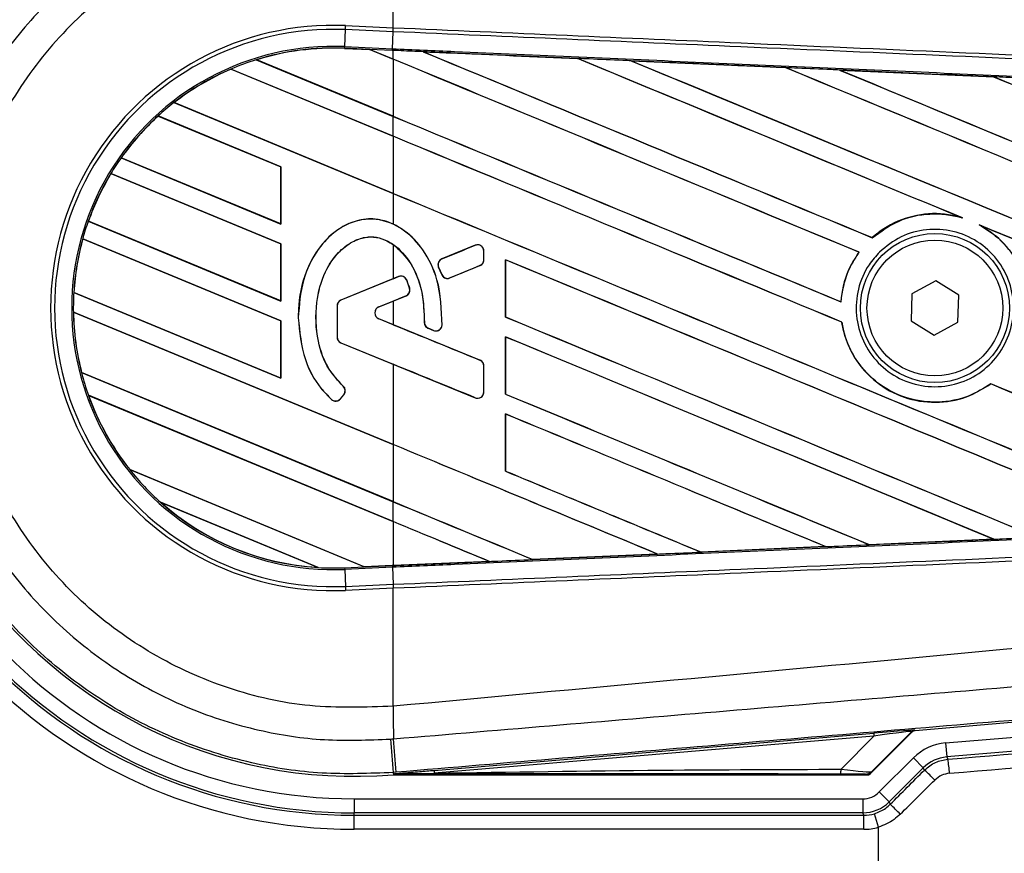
# Model space of a CAD drawing. Header units: millimetres. Extents: x 0 to 420, y 0 to 297.
# Tile 28 of 69: x 59.93 to 63.69, y 244.97 to 248.15. Entities that reach past the tile are written whole.
import ezdxf

# ---------------------------------------------------------------- set-up
doc = ezdxf.new("R2010")
doc.units = ezdxf.units.MM

msp = doc.modelspace()

# ---------------------------------------------------------------- linework, layer by layer
at = {"color": 7, "linetype": 'Continuous', "lineweight": 25}
for p, q in [((61.35346, 248.12272), (61.35346, 248.57339)), ((61.16812, 248.05033), (61.17096, 248.11547)), ((61.17096, 248.11547), (61.17163, 248.13066)), ((61.35279, 248.10754), (61.17096, 248.11547)), ((61.17163, 248.13066), (61.35346, 248.12272)), ((61.35034, 248.04237), (61.35318, 248.10752)), ((61.35279, 248.10754), (61.35346, 248.12272)), ((61.35318, 248.10752), (61.35279, 248.10754)), ((61.35385, 248.12271), (61.35346, 248.12272)), ((61.16784, 248.04407), (61.16782, 248.04345)), ((61.16782, 248.04345), (61.26415, 248.03925)), ((61.16784, 248.04407), (61.16785, 248.04408)), ((61.26338, 248.0399), (61.16784, 248.04407)), ((61.16785, 248.04408), (61.16812, 248.05033)), ((61.16785, 248.04408), (61.26335, 248.03991)), ((61.16812, 248.05033), (61.35034, 248.04237)), ((61.35007, 248.03613), (61.26335, 248.03991)), ((61.35346, 248.00259), (61.26335, 248.03991)), ((61.26415, 248.03925), (61.26338, 248.0399)), ((61.26415, 248.03925), (61.35346, 248.00225)), ((61.35007, 248.03613), (61.35034, 248.04237)), ((61.35346, 248.03598), (61.35007, 248.03613)), ((61.35346, 248.00259), (61.35346, 248.03598)), ((61.46791, 248.03096), (61.46785, 248.03098)), ((61.46791, 248.03096), (61.47047, 248.03024)), ((60.83059, 248.00053), (61.35346, 247.78395)), ((60.83062, 248.00052), (60.83059, 248.00053)), ((60.83197, 248.0003), (60.83062, 248.00052)), ((61.35346, 247.78429), (60.83197, 248.0003)), ((61.35346, 248.00225), (61.35346, 247.78429)), ((62.05795, 248.00515), (62.058, 248.00513)), ((62.05876, 248.00448), (62.058, 248.00513)), ((62.26284, 247.99616), (62.85276, 247.97021)), ((62.26293, 247.99613), (62.26284, 247.99616)), ((62.26293, 247.99613), (62.26548, 247.99541)), ((61.35346, 247.70818), (60.7337, 247.96489)), ((60.7337, 247.96489), (60.73371, 247.96488)), ((60.73371, 247.96488), (60.73411, 247.96438)), ((60.73411, 247.96438), (61.35346, 247.70784)), ((62.85276, 247.97021), (62.85284, 247.97017)), ((62.85359, 247.96953), (62.85284, 247.97017)), ((63.05856, 247.96114), (63.64774, 247.9351)), ((63.05871, 247.96109), (63.05856, 247.96114)), ((63.05871, 247.96109), (63.06124, 247.96037)), ((63.64774, 247.9351), (63.6479, 247.93502)), ((63.64865, 247.93439), (63.6479, 247.93502)), ((60.51573, 247.83654), (61.35346, 247.48954)), ((60.51575, 247.83653), (60.51573, 247.83654)), ((60.51669, 247.83648), (60.51575, 247.83653)), ((61.35346, 247.48988), (60.51669, 247.83648)), ((60.92461, 247.5914), (60.45539, 247.78576)), ((60.45539, 247.78576), (60.45541, 247.78574)), ((60.45541, 247.78574), (60.45578, 247.78526)), ((60.45578, 247.78526), (60.92398, 247.59132)), ((61.35346, 247.70818), (61.35346, 247.78395)), ((61.35346, 247.70784), (61.35346, 247.48988)), ((60.31396, 247.6257), (60.92461, 247.37276)), ((60.31398, 247.6257), (60.31396, 247.6257)), ((60.31474, 247.62572), (60.31398, 247.6257)), ((60.92398, 247.37336), (60.31474, 247.62572)), ((60.92461, 247.5914), (60.92398, 247.59132)), ((60.92398, 247.59132), (60.92398, 247.37336)), ((60.92461, 247.37276), (60.92461, 247.5914)), ((60.92461, 247.29699), (60.2749, 247.5661)), ((60.2749, 247.5661), (60.27492, 247.56609)), ((60.27492, 247.56609), (60.27533, 247.56559)), ((60.27533, 247.56559), (60.92398, 247.29691)), ((61.35346, 247.48954), (61.35346, 247.37241)), ((63.51975, 247.399), (63.52777, 247.39601)), ((60.18835, 247.38331), (60.92461, 247.07835)), ((60.18837, 247.38331), (60.18835, 247.38331)), ((60.18904, 247.38337), (60.18837, 247.38331)), ((60.92398, 247.07895), (60.18904, 247.38337)), ((60.92398, 247.37336), (60.92461, 247.37276)), ((63.59262, 247.36913), (63.60041, 247.36556)), ((60.92461, 247.00258), (60.16726, 247.31628)), ((60.16726, 247.31628), (60.16728, 247.31627)), ((60.16728, 247.31627), (60.16777, 247.31573)), ((60.16777, 247.31573), (60.92398, 247.0025)), ((63.18386, 247.32045), (63.18348, 247.32094)), ((60.92461, 247.29699), (60.92398, 247.29691)), ((60.92398, 247.29691), (60.92398, 247.07895)), ((60.92461, 247.07835), (60.92461, 247.29699)), ((61.35346, 247.29429), (61.35346, 247.16367)), ((61.66712, 247.29139), (61.53955, 247.23931)), ((61.66712, 247.29139), (61.667, 247.29169)), ((61.53955, 247.23931), (61.53943, 247.2396)), ((61.69955, 247.2358), (61.69955, 247.2696)), ((61.69955, 247.2696), (61.69987, 247.2696)), ((61.69987, 247.2358), (61.69987, 247.2696)), ((63.13264, 247.26505), (63.13342, 247.26506)), ((61.52682, 247.20823), (61.52653, 247.20811)), ((61.53888, 247.17935), (61.52653, 247.20811)), ((61.52682, 247.20823), (61.53917, 247.17947)), ((61.56969, 247.16697), (61.68491, 247.21401)), ((61.68491, 247.21401), (61.68503, 247.21372)), ((61.69955, 247.2358), (61.69987, 247.2358)), ((61.78234, 247.2361), (61.78234, 247.01749)), ((61.78293, 247.23553), (61.78234, 247.2361)), ((61.78293, 247.01757), (61.78293, 247.23553)), ((61.37418, 247.17179), (61.15378, 247.08181)), ((61.35346, 247.16367), (61.37407, 247.17208)), ((61.37418, 247.17179), (61.37407, 247.17208)), ((61.53917, 247.17947), (61.53888, 247.17935)), ((61.56969, 247.16697), (61.56981, 247.16668)), ((61.35346, 247.16367), (61.15367, 247.0821)), ((61.40484, 247.15896), (61.40513, 247.15908)), ((61.41614, 247.12736), (61.41644, 247.12745)), ((63.42588, 247.15521), (63.33495, 247.10614)), ((63.51383, 247.10101), (63.42588, 247.15521)), ((60.13324, 247.11173), (60.92461, 246.78394)), ((60.13325, 247.11173), (60.13324, 247.11173)), ((60.13388, 247.11181), (60.13325, 247.11173)), ((60.92398, 246.78453), (60.13388, 247.11181)), ((61.29837, 247.0562), (61.40252, 247.09872)), ((61.40252, 247.09872), (61.40264, 247.09843)), ((63.33495, 247.10614), (63.33199, 247.00287)), ((63.51086, 246.99773), (63.51383, 247.10101)), ((60.92398, 247.07895), (60.92461, 247.07835)), ((61.13915, 247.06002), (61.13883, 247.06002)), ((61.13883, 247.06002), (61.13883, 246.94073)), ((61.13915, 247.06002), (61.13915, 246.94073)), ((61.15378, 247.08181), (61.15367, 247.0821)), ((61.29837, 247.0562), (61.29849, 247.05591)), ((61.29849, 247.05591), (61.35346, 247.07835)), ((61.35346, 247.07835), (61.35346, 246.98816)), ((63.06424, 247.07555), (63.06366, 247.07613)), ((61.35346, 246.53053), (60.13155, 247.03665)), ((60.13155, 247.03665), (60.13157, 247.03664)), ((60.13157, 247.03664), (60.1322, 247.03605)), ((60.1322, 247.03605), (61.35346, 246.53019)), ((60.99084, 247.01469), (60.99052, 247.01469)), ((61.78234, 247.01749), (61.78293, 247.01757)), ((60.92461, 247.00258), (60.92398, 247.0025)), ((60.92398, 247.0025), (60.92398, 246.78453)), ((60.92461, 246.78394), (60.92461, 247.00258)), ((61.29837, 247.01031), (61.29849, 247.0106)), ((61.68491, 246.85249), (61.29837, 247.01031)), ((61.35346, 246.98816), (61.29849, 247.0106)), ((61.47251, 246.99648), (61.4722, 246.99648)), ((61.53991, 246.98661), (61.54022, 246.98659)), ((63.06692, 246.99787), (63.06754, 246.99795)), ((63.33199, 247.00287), (63.41994, 246.94866)), ((63.41994, 246.94866), (63.51086, 246.99773)), ((61.13915, 246.94073), (61.13883, 246.94073)), ((61.48696, 246.97479), (61.48684, 246.9745)), ((61.50721, 246.96597), (61.48684, 246.9745)), ((61.48696, 246.97479), (61.50733, 246.96626)), ((61.50733, 246.96626), (61.50721, 246.96597)), ((61.78234, 246.94169), (61.78234, 246.72308)), ((61.78293, 246.94112), (61.78234, 246.94169)), ((61.78293, 246.72316), (61.78293, 246.94112)), ((61.15378, 246.91894), (61.15367, 246.91865)), ((61.15367, 246.91865), (61.35346, 246.83708)), ((61.15378, 246.91894), (61.66712, 246.70936)), ((61.35346, 246.83708), (61.35346, 246.53053)), ((61.68491, 246.85249), (61.68503, 246.85279)), ((61.69955, 246.73114), (61.69955, 246.83071)), ((61.69955, 246.83071), (61.69987, 246.83071)), ((61.69987, 246.73114), (61.69987, 246.83071)), ((60.16259, 246.80516), (61.35346, 246.31189)), ((60.1626, 246.80516), (60.16259, 246.80516)), ((60.16322, 246.80524), (60.1626, 246.80516)), ((61.35346, 246.31223), (60.16322, 246.80524)), ((60.92398, 246.78453), (60.92461, 246.78394)), ((61.16222, 246.75362), (61.16242, 246.75386)), ((63.63621, 246.76223), (63.6366, 246.76173)), ((61.35346, 246.23611), (60.18912, 246.7184)), ((60.18912, 246.7184), (60.18915, 246.71838)), ((60.18915, 246.71838), (60.19005, 246.71767)), ((60.19005, 246.71767), (61.35346, 246.23577)), ((61.15184, 246.7052), (61.16484, 246.72079)), ((61.15208, 246.705), (61.16508, 246.72059)), ((61.16484, 246.72079), (61.16508, 246.72059)), ((61.69955, 246.73114), (61.69987, 246.73114)), ((61.78234, 246.72308), (61.78293, 246.72316)), ((61.11826, 246.70256), (61.11806, 246.70233)), ((61.15184, 246.7052), (61.15208, 246.705)), ((61.66712, 246.70936), (61.667, 246.70906)), ((61.78234, 246.64728), (61.78234, 246.42867)), ((61.78293, 246.64671), (61.78234, 246.64728)), ((61.78293, 246.42874), (61.78293, 246.64671)), ((61.35346, 246.53019), (61.35346, 246.31223)), ((60.34673, 246.43447), (61.24334, 246.06309)), ((60.34676, 246.43447), (60.34673, 246.43447)), ((60.34753, 246.43448), (60.34676, 246.43447)), ((61.24269, 246.06369), (60.34753, 246.43448)), ((61.78234, 246.42867), (61.78293, 246.42874)), ((61.06655, 246.06054), (60.4645, 246.30992)), ((60.4645, 246.30992), (60.46456, 246.30989)), ((60.46456, 246.30989), (60.467, 246.30854)), ((60.467, 246.30854), (61.06381, 246.06134)), ((61.35346, 246.23611), (61.35346, 246.31189)), ((61.35346, 246.23577), (61.35346, 246.06853)), ((63.64741, 246.16876), (63.17191, 246.14774)), ((63.64521, 246.16934), (63.64722, 246.16883)), ((63.64722, 246.16883), (63.64741, 246.16876)), ((61.88627, 246.09122), (62.36329, 246.11215)), ((62.36337, 246.11213), (61.8863, 246.0912)), ((62.36124, 246.11267), (62.36329, 246.11215)), ((62.36329, 246.11215), (62.36337, 246.11213)), ((62.52911, 246.11944), (62.52849, 246.12003)), ((62.52916, 246.11942), (62.52911, 246.11944)), ((63.00558, 246.1404), (62.52916, 246.11942)), ((63.00342, 246.14096), (63.00546, 246.14044)), ((63.00546, 246.14044), (63.00558, 246.1404)), ((63.17183, 246.14779), (63.17122, 246.14836)), ((63.17191, 246.14774), (63.17183, 246.14779)), ((61.72078, 246.08395), (61.35346, 246.0679)), ((61.71866, 246.08449), (61.72073, 246.08397)), ((61.72073, 246.08397), (61.72078, 246.08395)), ((61.88627, 246.09122), (61.88565, 246.09181)), ((61.8863, 246.0912), (61.88627, 246.09122)), ((61.06381, 246.06134), (61.06649, 246.06056)), ((61.06649, 246.06056), (61.06655, 246.06054)), ((61.16785, 246.05979), (61.24334, 246.06309)), ((61.16785, 246.05979), (61.16812, 246.05355)), ((61.35034, 246.0615), (61.16812, 246.05355)), ((61.16812, 246.05355), (61.17096, 245.9884)), ((61.24269, 246.06369), (61.35346, 246.06853)), ((61.24331, 246.0631), (61.24269, 246.06369)), ((61.24331, 246.0631), (61.35007, 246.06776)), ((61.35007, 246.06775), (61.24334, 246.06309)), ((61.35346, 246.0679), (61.35007, 246.06775)), ((61.35007, 246.06776), (61.35007, 246.06775)), ((61.35034, 246.0615), (61.35318, 245.99636)), ((61.17096, 245.9884), (61.35279, 245.99634)), ((61.17096, 245.9884), (61.17163, 245.97322)), ((61.35346, 245.98115), (61.17163, 245.97322)), ((61.35279, 245.99634), (61.35318, 245.99636)), ((61.35279, 245.99634), (61.35346, 245.98115)), ((61.35346, 245.98115), (61.35385, 245.98117)), ((61.35346, 245.53049), (61.35346, 245.98115)), ((67.59334, 245.79516), (63.34752, 245.43716)), ((63.46354, 245.39044), (67.76752, 245.74807)), ((66.3484, 245.57629), (63.46799, 245.33695)), ((61.35346, 245.53049), (61.35336, 245.53048)), ((63.34639, 245.43959), (63.34752, 245.43716)), ((61.50946, 245.28573), (63.18925, 245.42737)), ((63.19016, 245.41651), (61.51038, 245.27487)), ((63.06432, 245.28986), (63.19016, 245.41651)), ((63.17456, 245.27136), (63.33414, 245.43094)), ((63.33301, 245.43338), (63.18201, 245.28141)), ((63.18925, 245.42737), (63.19016, 245.41651)), ((63.33414, 245.43094), (63.33301, 245.43338)), ((63.46354, 245.39044), (63.46799, 245.33695)), ((63.21045, 245.20325), (63.34067, 245.33347)), ((63.34067, 245.33347), (63.37863, 245.29552)), ((63.46799, 245.33695), (63.47211, 245.32807)), ((61.50946, 245.28573), (61.51038, 245.27487)), ((63.37863, 245.29552), (63.24841, 245.16529)), ((63.38276, 245.28661), (63.37863, 245.29552)), ((61.36519, 245.2784), (61.35357, 245.27742)), ((61.35357, 245.27742), (61.35427, 245.26909)), ((61.35461, 245.26912), (61.35427, 245.26909)), ((61.35461, 245.26912), (61.35808, 245.27289)), ((61.35804, 245.27252), (61.35461, 245.26909)), ((61.35461, 245.26912), (61.35461, 245.26909)), ((61.35461, 245.26909), (63.16908, 245.26909)), ((61.35804, 245.27252), (61.35808, 245.27289)), ((61.20394, 245.17704), (61.20394, 245.12337)), ((61.20394, 245.17704), (63.14719, 245.17704)), ((63.14719, 245.17704), (63.14719, 245.12337)), ((63.21045, 245.20325), (63.24841, 245.16529)), ((63.24841, 245.16529), (63.25224, 245.15602)), ((61.20394, 245.11409), (61.20394, 245.12337)), ((63.14719, 245.12337), (61.20394, 245.12337)), ((61.20394, 245.06041), (61.20394, 245.11409)), ((61.20394, 245.11409), (63.15104, 245.11409)), ((63.15104, 245.11409), (63.14719, 245.12337)), ((63.15104, 245.06041), (63.15104, 245.11409)), ((63.207, 245.06854), (63.19174, 245.12)), ((63.15104, 245.06041), (61.20394, 245.06041)), ((63.207, 244.50932), (63.207, 245.06854))]:
    msp.add_line(p, q, dxfattribs=at)
at = {"color": 7, "linetype": 'Continuous', "lineweight": 25, "flags": 128}
msp.add_lwpolyline([(61.35804, 245.27252), (61.44335, 245.27384), (61.51038, 245.27487)], dxfattribs=at)
at = {"color": 7, "linetype": 'Continuous', "lineweight": 25}
for radius in [0.28464, 0.25948]:
    msp.add_circle((63.42291, 247.05194), radius, dxfattribs=at)
for centre, radius, start, end in [((61.20394, 247.05194), 5.36846, 90, 270), ((61.20394, 247.05194), 5.29951, 90, 270), ((61.20394, 247.05194), 5.12067, 90, 270), ((61.20394, 247.05194), 2.93352, 90, 270), ((61.20394, 247.05194), 2.86195, 90, 270), ((61.20394, 247.05194), 2.84058, 90, 270), ((61.20394, 247.05194), 2.81874, 90, 270), ((61.20394, 247.05194), 2.54362, 90, 270), ((61.20394, 247.05194), 1.99153, 90, 270), ((61.20394, 247.05194), 1.93785, 90, 270), ((61.20394, 247.05194), 1.92857, 90, 270), ((61.20394, 247.05194), 1.87489, 90, 270), ((61.20394, 247.05194), 1.78918, 85.18028, 274.81972), ((61.12453, 247.05194), 1.07975, 87.5, 272.5), ((61.12453, 247.05194), 1.06455, 87.5, 272.5), ((61.12453, 247.05194), 0.99934, 87.5, 272.5), ((61.12453, 247.05194), 0.99309, 87.5, 107.21651), ((61.12453, 247.05194), 0.99307, 87.5, 107.2149), ((61.12453, 247.05194), 0.99246, 87.5, 107.14432), ((61.12453, 247.05194), 0.99309, 107.21651, 113.17547), ((61.12453, 247.05194), 0.99309, 113.17547, 127.80908), ((61.12453, 247.05194), 0.99307, 113.17491, 127.80821), ((61.12453, 247.05194), 0.99246, 113.16504, 127.76752), ((61.12453, 247.05194), 0.99309, 127.80908, 132.36028), ((61.12453, 247.05194), 0.99309, 132.36028, 144.70717), ((61.12453, 247.05194), 0.99307, 132.36013, 144.70666), ((61.12453, 247.05194), 0.99246, 132.36308, 144.68039), ((61.12453, 247.05194), 0.99309, 144.70717, 148.81902), ((61.12453, 247.05194), 0.99309, 148.81902, 160.50758), ((61.12453, 247.05194), 0.99307, 148.81915, 160.50735), ((61.12453, 247.05194), 0.99246, 148.83169, 160.49144), ((61.12453, 247.05194), 0.99309, 160.50758, 164.56307), ((61.12453, 247.05194), 0.99309, 164.56307, 176.54814), ((61.12453, 247.05194), 0.99307, 164.56347, 176.54818), ((61.12453, 247.05194), 0.99246, 164.58576, 176.54166), ((61.67601, 247.2696), 0.02353, 0, 112.20926), ((61.54844, 247.21752), 0.02353, 112.20926, 203.24584), ((61.67601, 247.2358), 0.02353, 292.20927, 0), ((61.38308, 247.15), 0.02353, 22.3787, 112.20929), ((61.5608, 247.18876), 0.02353, 203.24584, 292.20927), ((61.39363, 247.12051), 0.02353, 292.20926, 16.93498), ((61.12453, 247.05194), 0.99309, 176.54814, 180.8818), ((61.16268, 247.06002), 0.02385, 112.20929, 180), ((61.16268, 247.06002), 0.02353, 112.20929, 180), ((61.30774, 247.03325), 0.02478, 112.20926, 247.79071), ((61.30774, 247.03325), 0.02447, 112.20926, 247.79071), ((61.12453, 247.05194), 0.99309, 180.8818, 194.38831), ((61.12453, 247.05194), 0.99307, 180.88252, 194.38869), ((61.12453, 247.05194), 0.99246, 180.91722, 194.39314), ((61.49605, 246.9965), 0.02353, 180.035, 247.29049), ((61.51642, 246.98797), 0.02353, 247.29049, 356.67135), ((61.16268, 246.94073), 0.02385, 180, 247.79071), ((61.16268, 246.94073), 0.02353, 180, 247.79071), ((61.67601, 246.83071), 0.02353, 0, 67.79071), ((61.12453, 247.05194), 0.99309, 194.38831, 199.62504), ((61.14677, 246.73587), 0.02353, 320.16689, 48.97709), ((61.14677, 246.73587), 0.02385, 320.16689, 48.97709), ((61.12453, 247.05194), 0.99309, 199.62504, 218.44471), ((61.12453, 247.05194), 0.99307, 199.6263, 218.44589), ((61.12453, 247.05194), 0.99246, 199.68237, 218.47326), ((61.67601, 246.73114), 0.02353, 247.79071, 0), ((61.13376, 246.72027), 0.02385, 228.8059, 320.16689), ((61.13376, 246.72027), 0.02353, 228.8059, 320.16689), ((61.12453, 247.05194), 0.99309, 218.44471, 228.34691), ((61.12453, 247.05194), 0.99309, 228.34691, 266.65309), ((61.12453, 247.05194), 0.99307, 228.35056, 266.64944), ((61.12453, 247.05194), 0.99246, 228.50755, 266.49245), ((61.12453, 247.05194), 0.99309, 266.65309, 272.5), ((82.0209, 245.65649), 20.66792, 180.349329, 180.694477), ((63.3482, 245.41819), 0.02147, 94.82136, 134.99836), ((245.53317, 260.90657), 184.84154, 184.8107087, 184.8503939), ((-7.96455, 239.53182), 69.56749, 4.7382817, 4.8437242), ((63.10618, 245.25659), 0.37284, 2.7651, 11.05279), ((62.98798, 245.28689), 0.0764, 348.48217, 2.22881), ((62.93477, 244.77994), 0.67632, 43.8702, 48.51655), ((62.07509, 243.92078), 1.70631, 44.56189, 46.37934)]:
    msp.add_arc(centre, radius, start, end, dxfattribs=at)
for centre, major_axis, ratio, start_param, end_param in [((61.20538, 248.06392), (0.05801, -0.02403), 0.0029846, 0.0092528, 0.0351255), ((61.35346, 248.65835), (61.40054, -25.43487), 0.0080625, 4.7175918, 4.7455439), ((61.35346, 246.9632), (61.36507, -2.68007), 0.0174384, 1.5600642, 1.5696511), ((61.35346, 248.65835), (61.36475, -25.42005), 0.0080625, 4.7176356, 4.7455551), ((61.35346, 247.4226), (61.40054, -25.43487), 0.0080625, 1.5451428, 1.5741362), ((61.35346, 247.4226), (61.36475, -25.42005), 0.0080625, 1.5451387, 1.5741362), ((61.35346, 247.71702), (61.40054, -25.43487), 0.0080625, 1.538717, 1.5626622), ((61.35346, 247.71702), (61.36475, -25.42005), 0.0080625, 1.5388271, 1.5626424), ((61.35346, 248.95276), (61.40054, -25.43487), 0.0080625, 4.73054, 4.7977625), ((61.35346, 248.95276), (61.36475, -25.42005), 0.0080625, 4.7305916, 4.797783), ((61.35346, 246.9632), (61.36507, -2.68007), 0.0174384, 1.5471095, 1.5566952), ((61.35346, 248.01143), (61.40054, -25.43487), 0.0080625, 1.4844685, 1.5497155), ((61.35346, 248.01143), (61.36475, -25.42005), 0.0080625, 1.4844738, 1.5496877), ((61.35346, 249.24718), (61.40054, -25.43487), 0.0080625, 4.7435023, 4.8082676), ((61.35346, 249.24718), (61.36475, -25.42005), 0.0080625, 4.7435622, 4.8082852), ((61.35346, 246.9632), (61.36507, -2.68007), 0.0174384, 1.534147, 1.5437245), ((61.35346, 248.30584), (61.40054, -25.43487), 0.0080625, 1.4920007, 1.5367618), ((61.35346, 248.30584), (61.36475, -25.42005), 0.0080625, 1.491968, 1.5367252), ((61.35346, 248.36394), (61.36475, -25.42005), 0.0080625, 4.7157288, 4.7436017), ((61.35346, 248.36394), (61.40054, -25.43487), 0.0080625, 4.7157288, 4.743595), ((61.35346, 247.12819), (61.40054, -25.43487), 0.0080625, 1.5462162, 1.5741362), ((61.35346, 247.12819), (61.36475, -25.42005), 0.0080625, 1.54621, 1.5741362), ((61.35346, 248.06953), (61.36475, -25.42005), 0.0080625, 4.7157288, 4.7663143), ((61.35346, 248.06953), (61.40054, -25.43487), 0.0080625, 4.7157288, 4.7662988), ((61.35346, 247.71702), (61.40054, -25.43487), 0.0080625, 1.4949342, 1.5376601), ((61.35346, 247.71702), (61.36475, -25.42005), 0.0080625, 1.4949375, 1.5375119), ((61.35346, 247.74244), (61.40055, 25.07058), 0.0080793, 4.7121189, 4.7141966), ((61.35346, 246.49957), (61.40055, 25.0706), 0.0080793, 1.5620973, 1.5639738), ((61.35346, 246.83378), (61.40054, -25.43487), 0.0080625, 1.5263102, 1.5671512), ((61.35346, 246.83378), (61.36475, -25.42005), 0.0080625, 1.5263198, 1.5671374), ((61.35346, 246.49957), (61.40055, 25.07059), 0.0080793, 1.5666964, 1.5674975), ((61.35346, 247.77511), (61.40054, -25.43487), 0.0080625, 4.7227138, 4.7558224), ((61.35346, 247.77511), (61.36475, -25.42005), 0.0080625, 4.7227276, 4.7558335), ((61.35346, 247.56693), (61.40055, -25.07062), 0.0080793, 4.7156879, 4.721088), ((61.35346, 246.53937), (61.40054, -25.43487), 0.0080625, 1.5367672, 1.5671512), ((61.35346, 246.53937), (61.36475, -25.42005), 0.0080625, 1.5367814, 1.5671374), ((61.35346, 246.2583), (61.40055, -25.07062), 0.0080793, 1.5689888, 1.5740952), ((61.35346, 247.12819), (61.40054, -25.43487), 0.0080625, 1.5158534, 1.5369497), ((61.35346, 247.12819), (61.36475, -25.42005), 0.0080625, 1.5158593, 1.5369218), ((61.35346, 247.4807), (61.40054, -25.43487), 0.0080625, 4.7227138, 4.7453492), ((61.35346, 247.4807), (61.36475, -25.42005), 0.0080625, 4.7227276, 4.7453552), ((61.35346, 246.24495), (61.40054, -25.43487), 0.0080625, 1.5472259, 1.5671512), ((61.35346, 246.24495), (61.36475, -25.42005), 0.0080625, 1.5472453, 1.5671374), ((61.35346, 245.95054), (61.40054, -25.43487), 0.0080625, 1.5576876, 1.5741362), ((61.35346, 245.95054), (61.36475, -25.42005), 0.0080625, 1.5577128, 1.5741362), ((61.35346, 247.18629), (61.40054, -25.43487), 0.0080625, 4.7227138, 4.7348779), ((61.35346, 247.18629), (61.36475, -25.42005), 0.0080625, 4.7227276, 4.7348783), ((61.35346, 246.89187), (61.36475, -25.42005), 0.0080625, 4.7157288, 4.7244015), ((61.35346, 246.89187), (61.40054, -25.43487), 0.0080625, 4.7157288, 4.724407), ((61.35346, 245.65613), (61.40054, -25.43487), 0.0080625, 1.5681537, 1.5741362), ((61.35346, 245.65613), (61.36475, -25.42005), 0.0080625, 1.5681848, 1.5741362), ((61.35346, 247.14068), (61.36507, 2.68007), 0.0174384, 4.7412538, 4.7489822), ((61.35346, 247.14068), (61.36507, 2.68007), 0.0174384, 4.7203001, 4.7280508), ((61.35346, 247.14068), (61.36507, 2.68007), 0.0174384, 4.7307768, 4.7385182), ((61.35346, 247.14068), (61.36507, 2.68007), 0.0174384, 4.7116274, 4.7175787), ((61.29026, 246.04366), (0.04695, -0.01944), 0.0036879, 3.1511368, 3.1770094), ((63.20256, 245.43002), (7.10426, 0.5905), 0.0173951, 4.7488938, 4.9885267), ((63.0924, 245.41754), (0.25399, 0.02205), 0.0060141, 0.0021827, 1.1790696), ((63.09421, 245.39614), (0.23885, 0.03738), 0.0239119, 6.2599246, 7.4368114), ((63.34933, 245.41576), (-0.00905, 0.01948), 0.9999568, 5.9325602, 6.6338104), ((63.207, 245.37652), (7.15795, 0.5905), 0.0172664, 4.7489153, 4.9885481), ((63.47987, 245.19424), (-0.08281, 0.17861), 0.9998272, 5.9319936, 6.634377), ((63.47987, 245.19424), (-0.06024, 0.12992), 0.9996977, 5.9319936, 6.634377), ((63.005, 245.30636), (0.17725, -0.02458), 0.0487304, 5.0604057, 6.2372925), ((63.16905, 245.24818), (7.10373, 7.10589), 0.0123407, 4.7117561, 4.7301318), ((63.005, 245.27057), (0.1517, 0.00035), 0.0065928, 0.0027131, 1.1795999), ((63.207, 245.21023), (7.15742, 7.10588), 0.0123404, 4.711849, 4.7302248), ((63.14718, 245.26653), (0.03425, -0.08268), 0.9998216, 5.8905493, 6.6758213), ((63.14718, 245.26653), (-0.05479, 0.13227), 0.9999554, 2.7489567, 3.5342286), ((63.15101, 245.25729), (-0.0548, 0.1323), 0.9996878, 2.7489567, 3.0372637), ((63.15101, 245.25729), (0.07534, -0.18189), 0.9998216, 5.8905493, 6.1788563)]:
    msp.add_ellipse(centre, major_axis=major_axis, ratio=ratio, start_param=start_param, end_param=end_param, dxfattribs=at)
for points, knots in [([(59.42313, 247.05189), (59.42812, 247.152), (59.43809, 247.35222), (59.51597, 247.6442), (59.63904, 247.91903), (59.80662, 248.16974), (60.01441, 248.38809), (60.25534, 248.56923), (60.52375, 248.70666), (60.802, 248.79428), (61.08154, 248.83711), (61.26289, 248.83001), (61.35357, 248.82645)], [0, 0, 0, 0, 0.1019214, 0.2038429, 0.3057653, 0.4076877, 0.5096105, 0.6115332, 0.713457, 0.8153809, 0.9076904, 1, 1, 1, 1]), ([(61.34279, 248.69888), (61.25864, 248.70219), (61.09034, 248.7088), (60.8309, 248.66904), (60.57266, 248.58771), (60.32352, 248.46018), (60.09991, 248.29203), (59.90706, 248.08937), (59.75152, 247.85669), (59.63733, 247.60162), (59.56501, 247.33066), (59.55576, 247.14484), (59.55113, 247.05194)], [0, 0, 0, 0, 0.0923036, 0.1846071, 0.2865385, 0.3884688, 0.490398, 0.5923288, 0.694247, 0.7961664, 0.8980845, 1, 1, 1, 1]), ([(61.35336, 248.5734), (61.24709, 248.57719), (61.03422, 248.58479), (60.72067, 248.51368), (60.4292, 248.38164), (60.17003, 248.19338), (59.95656, 247.95406), (59.79729, 247.67643), (59.69438, 247.37126), (59.68188, 247.1583), (59.67564, 247.05194)], [0, 0, 0, 0, 0.1248804, 0.2501396, 0.3746494, 0.4998125, 0.6247642, 0.7495577, 0.8749238, 1, 1, 1, 1]), ([(67.58791, 247.96129), (67.56386, 247.96515), (67.41547, 247.98897), (66.76438, 248.05526), (65.42663, 248.19339), (63.49657, 248.37517), (62.06812, 248.50729), (61.35346, 248.57339)], [0, 0, 0, 0, 0.0117013, 0.0722088, 0.3141935, 0.6568871, 1, 1, 1, 1]), ([(67.58435, 247.83574), (67.36324, 247.84539), (66.87387, 247.86673), (66.11498, 247.89983), (65.30787, 247.93503), (64.7019, 247.96146), (64.09589, 247.98789), (63.48989, 248.01433), (62.50835, 248.05714), (61.79599, 248.08821), (61.35318, 248.10752)], [0, 0, 0, 0, 0.1067875, 0.2363437, 0.3660007, 0.4956801, 0.5280685, 0.6576247, 0.7871808, 1, 1, 1, 1]), ([(61.35385, 248.12271), (61.79669, 248.10339), (62.50913, 248.07233), (63.49077, 248.02952), (64.09683, 248.0031), (64.7029, 247.97667), (65.30894, 247.95024), (66.11613, 247.91504), (66.87509, 247.88195), (67.36451, 247.86061), (67.58565, 247.85096)], [0, 0, 0, 0, 0.2128192, 0.3423754, 0.4719316, 0.50432, 0.6339994, 0.7636564, 0.8932125, 1, 1, 1, 1]), ([(61.35034, 248.04237), (61.42955, 248.03892), (61.8256, 248.02162), (62.53847, 247.99034), (63.48866, 247.94841), (64.43831, 247.90623), (65.22905, 247.87089), (66.01912, 247.83542), (66.75104, 247.80242), (67.32411, 247.7764), (67.58192, 247.7647)], [0, 0, 0, 0, 0.0380636, 0.1903223, 0.342581, 0.4948397, 0.6470984, 0.723226, 0.8754847, 1, 1, 1, 1]), ([(61.46785, 248.03098), (61.45715, 248.03145), (61.41902, 248.03312), (61.38089, 248.03478), (61.35346, 248.03598)], [0, 0, 0, 0, 0.28064466, 1, 1, 1, 1]), ([(61.46785, 248.03098), (61.50123, 248.02953), (61.69794, 248.02093), (61.89464, 248.01231), (62.05795, 248.00515)], [0, 0, 0, 0, 0.1696977, 1, 1, 1, 1]), ([(62.058, 248.00513), (61.90121, 248.012), (61.70452, 248.02062), (61.50782, 248.02922), (61.46791, 248.03096)], [0, 0, 0, 0, 0.7971164, 1, 1, 1, 1]), ([(62.26284, 247.99616), (62.25214, 247.99663), (62.19862, 247.99898), (62.13032, 248.00198), (62.07273, 248.00451), (62.05795, 248.00515)], [0, 0, 0, 0, 0.1567286, 0.7836435, 1, 1, 1, 1]), ([(62.85284, 247.97017), (62.74785, 247.9748), (62.55122, 247.98346), (62.35457, 247.99211), (62.26293, 247.99613)], [0, 0, 0, 0, 0.5339744, 1, 1, 1, 1]), ([(63.05856, 247.96114), (63.04785, 247.96161), (62.99433, 247.96397), (62.92573, 247.967), (62.86783, 247.96955), (62.85276, 247.97021)], [0, 0, 0, 0, 0.1560477, 0.7802389, 1, 1, 1, 1]), ([(63.6479, 247.93502), (63.59453, 247.93739), (63.39816, 247.94609), (63.20174, 247.95477), (63.05871, 247.96109)], [0, 0, 0, 0, 0.2718129, 1, 1, 1, 1]), ([(63.85498, 247.92592), (63.84427, 247.9264), (63.79075, 247.92877), (63.72168, 247.93183), (63.6633, 247.93441), (63.64774, 247.9351)], [0, 0, 0, 0, 0.1549567, 0.7747838, 1, 1, 1, 1]), ([(61.35346, 247.37241), (61.33084, 247.38058), (61.28654, 247.39658), (61.21568, 247.38864), (61.14954, 247.36014), (61.08138, 247.30273), (61.01871, 247.20279), (60.99272, 247.09748), (60.99095, 247.03069), (60.99052, 247.01469)], [0, 0, 0, 0, 0.1181192, 0.2313231, 0.3438681, 0.4724961, 0.6678894, 0.9204553, 1, 1, 1, 1]), ([(61.53991, 246.98661), (61.53792, 247.04528), (61.53449, 247.14633), (61.47619, 247.27006), (61.40598, 247.34487), (61.33377, 247.38474), (61.2639, 247.39542), (61.19675, 247.38259), (61.12626, 247.34483), (61.05617, 247.27036), (61.00128, 247.15481), (60.99443, 247.06289), (60.99084, 247.01469)], [0, 0, 0, 0, 0.1653636, 0.2847889, 0.379918, 0.4532243, 0.5152242, 0.5771012, 0.6445431, 0.7395039, 0.8633961, 1, 1, 1, 1]), ([(63.51975, 247.399), (63.49972, 247.40348), (63.44022, 247.41681), (63.33711, 247.40834), (63.2435, 247.36963), (63.19779, 247.33255), (63.18348, 247.32094)], [0, 0, 0, 0, 0.1712904, 0.5087548, 0.8462025, 1, 1, 1, 1]), ([(63.18386, 247.32045), (63.21656, 247.3443), (63.28211, 247.3921), (63.40345, 247.41752), (63.4864, 247.40841), (63.52637, 247.39643), (63.52777, 247.39601)], [0, 0, 0, 0, 0.32834712, 0.65811904, 0.98800916, 1, 1, 1, 1]), ([(61.54022, 246.98659), (61.53826, 247.04532), (61.53487, 247.14654), (61.47632, 247.26975), (61.41268, 247.33966), (61.36838, 247.36416), (61.35346, 247.37241)], [0, 0, 0, 0, 0.38585885, 0.66493358, 0.88714782, 1, 1, 1, 1]), ([(63.21122, 247.2656), (63.23759, 247.28703), (63.29033, 247.32988), (63.39076, 247.35635), (63.49309, 247.35023), (63.58796, 247.30998), (63.66406, 247.24073), (63.71296, 247.15017), (63.72911, 247.04857), (63.71073, 246.94739), (63.65993, 246.858), (63.58241, 246.79044), (63.48687, 246.75231), (63.38405, 246.74797), (63.28558, 246.77793), (63.20258, 246.83882), (63.14446, 246.92371), (63.11764, 247.02314), (63.12554, 247.12541), (63.1607, 247.2089), (63.19719, 247.24985), (63.21122, 247.2656)], [0, 0, 0, 0, 0.0537008, 0.107401, 0.161118, 0.214849, 0.268575, 0.3222758, 0.3759418, 0.429583, 0.4832243, 0.5368906, 0.5905915, 0.6443177, 0.6980486, 0.7517655, 0.8054595, 0.8591318, 0.9127903, 0.9664454, 1, 1, 1, 1]), ([(63.59262, 247.36913), (63.61362, 247.35621), (63.66902, 247.32211), (63.73756, 247.23921), (63.77467, 247.14677), (63.78045, 247.08973), (63.78217, 247.07282)], [0, 0, 0, 0, 0.2012869, 0.5312186, 0.8609815, 1, 1, 1, 1]), ([(63.78279, 247.0729), (63.7822, 247.08044), (63.77847, 247.12816), (63.75203, 247.21404), (63.68623, 247.30796), (63.6265, 247.34805), (63.60041, 247.36556)], [0, 0, 0, 0, 0.0633447, 0.4007335, 0.7381907, 1, 1, 1, 1]), ([(61.16222, 246.75362), (61.14315, 246.77416), (61.09775, 246.82306), (61.059, 246.93523), (61.05418, 247.06485), (61.08473, 247.18229), (61.13659, 247.26121), (61.19181, 247.30503), (61.24344, 247.32411), (61.28992, 247.32438), (61.3333, 247.3091), (61.38585, 247.27287), (61.43455, 247.20503), (61.46894, 247.10643), (61.47126, 247.03507), (61.47251, 246.99648)], [0, 0, 0, 0, 0.0744353, 0.177241, 0.3086024, 0.4174643, 0.4963546, 0.5570675, 0.6030224, 0.6410452, 0.6789529, 0.7243011, 0.8099663, 0.8972232, 1, 1, 1, 1]), ([(61.16242, 246.75386), (61.14338, 246.77437), (61.09802, 246.82323), (61.05931, 246.93529), (61.0545, 247.0648), (61.08501, 247.18214), (61.13681, 247.26098), (61.19193, 247.30473), (61.24348, 247.32381), (61.28979, 247.32402), (61.32589, 247.31161), (61.34566, 247.29919), (61.35346, 247.29429)], [0, 0, 0, 0, 0.1057973, 0.2519537, 0.4387447, 0.5935245, 0.7056507, 0.7919163, 0.8571803, 0.9111569, 0.9649703, 1, 1, 1, 1]), ([(61.35346, 247.29429), (61.36866, 247.2807), (61.40989, 247.24384), (61.45951, 247.15224), (61.47148, 247.06126), (61.4721, 247.00583), (61.4722, 246.99648)], [0, 0, 0, 0, 0.1837852, 0.4983769, 0.9154383, 1, 1, 1, 1]), ([(61.69987, 247.2696), (61.6996, 247.27228), (61.69908, 247.27764), (61.69497, 247.28478), (61.68892, 247.29022), (61.68138, 247.29329), (61.67369, 247.29382), (61.66907, 247.29234), (61.667, 247.29169)], [0, 0, 0, 0, 0.1719146, 0.3441327, 0.5163521, 0.6885744, 0.8607991, 1, 1, 1, 1]), ([(61.53943, 247.2396), (61.53709, 247.23837), (61.53236, 247.23588), (61.52729, 247.22944), (61.52454, 247.22182), (61.52437, 247.21433), (61.52589, 247.20995), (61.52653, 247.20811)], [0, 0, 0, 0, 0.2084961, 0.420751, 0.6330051, 0.8452581, 1, 1, 1, 1]), ([(63.13264, 247.26505), (63.12052, 247.24645), (63.08635, 247.19404), (63.0678, 247.12674), (63.06408, 247.08135), (63.06366, 247.07613)], [0, 0, 0, 0, 0.3272237, 0.9225469, 1, 1, 1, 1]), ([(63.06424, 247.07555), (63.0704, 247.11572), (63.08083, 247.18387), (63.11812, 247.24143), (63.13342, 247.26506)], [0, 0, 0, 0, 0.5894269, 1, 1, 1, 1]), ([(61.68503, 247.21372), (61.68737, 247.21495), (61.6921, 247.21743), (61.69714, 247.22386), (61.69958, 247.23031), (61.69979, 247.23439), (61.69987, 247.2358)], [0, 0, 0, 0, 0.27984956, 0.56482117, 0.8497894, 1, 1, 1, 1]), ([(61.40513, 247.15908), (61.40389, 247.16142), (61.4014, 247.16614), (61.39494, 247.17119), (61.38731, 247.17392), (61.38, 247.17405), (61.37576, 247.17265), (61.37407, 247.17208)], [0, 0, 0, 0, 0.2112772, 0.4263684, 0.6414599, 0.8565516, 1, 1, 1, 1]), ([(61.53888, 247.17935), (61.54015, 247.17703), (61.54272, 247.17235), (61.54925, 247.1674), (61.55692, 247.16478), (61.56411, 247.16476), (61.56823, 247.16615), (61.56981, 247.16668)], [0, 0, 0, 0, 0.2131585, 0.4303443, 0.6475311, 0.8647193, 1, 1, 1, 1]), ([(61.40264, 247.09843), (61.40498, 247.09966), (61.40971, 247.10214), (61.41478, 247.10858), (61.41754, 247.11621), (61.41765, 247.12279), (61.41671, 247.12641), (61.41644, 247.12745)], [0, 0, 0, 0, 0.2240403, 0.4520934, 0.6801462, 0.9081986, 1, 1, 1, 1]), ([(61.41614, 247.12736), (61.4153, 247.13006), (61.41361, 247.13545), (61.40997, 247.14603), (61.40688, 247.15381), (61.40484, 247.15896)], [0, 0, 0, 0, 0.2522974, 0.5045943, 1, 1, 1, 1]), ([(61.41644, 247.12745), (61.4156, 247.13015), (61.41391, 247.13554), (61.41027, 247.14613), (61.40718, 247.15392), (61.40513, 247.15908)], [0, 0, 0, 0, 0.2520744, 0.5041484, 1, 1, 1, 1]), ([(61.35357, 245.27742), (61.26289, 245.27387), (61.08154, 245.26676), (60.802, 245.30959), (60.52375, 245.39722), (60.25534, 245.53465), (60.01441, 245.71578), (59.80662, 245.93413), (59.63904, 246.18485), (59.51597, 246.45966), (59.4381, 246.75161), (59.42812, 246.9518), (59.42313, 247.05189)], [0, 0, 0, 0, 0.0923125, 0.1846249, 0.286552, 0.388479, 0.4904049, 0.5923308, 0.6942564, 0.796182, 0.898091, 1, 1, 1, 1]), ([(59.55113, 247.05194), (59.55576, 246.95903), (59.56501, 246.77322), (59.63733, 246.50226), (59.75152, 246.24719), (59.90706, 246.0145), (60.09991, 245.81185), (60.32352, 245.6437), (60.57266, 245.51617), (60.8309, 245.43484), (61.09034, 245.39508), (61.25864, 245.40169), (61.34279, 245.405)], [0, 0, 0, 0, 0.1019155, 0.2038336, 0.305753, 0.4076712, 0.509602, 0.6115312, 0.7134615, 0.8153929, 0.9076964, 1, 1, 1, 1]), ([(61.35336, 245.53048), (61.24709, 245.52669), (61.03422, 245.51908), (60.72067, 245.5902), (60.4292, 245.72223), (60.17003, 245.9105), (59.95656, 246.14982), (59.79729, 246.42745), (59.69438, 246.73262), (59.68188, 246.94558), (59.67564, 247.05194)], [0, 0, 0, 0, 0.1248804, 0.2501396, 0.3746494, 0.4998125, 0.6247642, 0.7495577, 0.8749238, 1, 1, 1, 1]), ([(60.99052, 247.01469), (60.99574, 246.96059), (61.00498, 246.86488), (61.06028, 246.75953), (61.10394, 246.71631), (61.11806, 246.70233)], [0, 0, 0, 0, 0.46799811, 0.82794011, 1, 1, 1, 1]), ([(60.99084, 247.01469), (60.99605, 246.96063), (61.00528, 246.86499), (61.06053, 246.75972), (61.10416, 246.71653), (61.11826, 246.70256)], [0, 0, 0, 0, 0.4680217, 0.8279478, 1, 1, 1, 1]), ([(61.4722, 246.99648), (61.47246, 246.9938), (61.47299, 246.98844), (61.47711, 246.98133), (61.48209, 246.97676), (61.48567, 246.97505), (61.48684, 246.9745)], [0, 0, 0, 0, 0.28675234, 0.57401775, 0.8612836, 1, 1, 1, 1]), ([(61.50721, 246.96597), (61.50974, 246.96519), (61.51484, 246.96361), (61.52296, 246.96459), (61.53034, 246.96804), (61.53612, 246.97378), (61.53943, 246.98032), (61.54, 246.98478), (61.54022, 246.98659)], [0, 0, 0, 0, 0.1734899, 0.3501499, 0.52681, 0.7034698, 0.8801287, 1, 1, 1, 1]), ([(63.06692, 246.99787), (63.0685, 246.98892), (63.07707, 246.94027), (63.11294, 246.85575), (63.19505, 246.76419), (63.30329, 246.70482), (63.42455, 246.68515), (63.54188, 246.70383), (63.60657, 246.74337), (63.6366, 246.76173)], [0, 0, 0, 0, 0.037003, 0.2010348, 0.3650919, 0.5292097, 0.6934103, 0.8576873, 1, 1, 1, 1]), ([(63.63621, 246.76223), (63.60927, 246.74547), (63.54795, 246.70732), (63.43482, 246.68595), (63.31318, 246.70222), (63.20342, 246.75851), (63.11896, 246.84773), (63.07932, 246.93414), (63.06978, 246.98585), (63.06754, 246.99795)], [0, 0, 0, 0, 0.1286936, 0.2929509, 0.4572451, 0.621517, 0.7857166, 0.9498324, 1, 1, 1, 1]), ([(61.69987, 246.83071), (61.69961, 246.83339), (61.69908, 246.83875), (61.69497, 246.84586), (61.68993, 246.85049), (61.68627, 246.85221), (61.68503, 246.85279)], [0, 0, 0, 0, 0.2844746, 0.5694513, 0.8544304, 1, 1, 1, 1]), ([(61.667, 246.70906), (61.66953, 246.7083), (61.67465, 246.70677), (61.68277, 246.70782), (61.69012, 246.71133), (61.69584, 246.71712), (61.69929, 246.72406), (61.69969, 246.72894), (61.69987, 246.73114)], [0, 0, 0, 0, 0.1692483, 0.3414713, 0.5136948, 0.6859172, 0.858137, 1, 1, 1, 1]), ([(67.50339, 246.33561), (67.27174, 246.3251), (66.72481, 246.30027), (66.01912, 246.26846), (65.22905, 246.23298), (64.43831, 246.19765), (63.48867, 246.15547), (62.53847, 246.11353), (61.8256, 246.08226), (61.42955, 246.06496), (61.35034, 246.0615)], [0, 0, 0, 0, 0.1133009, 0.26751, 0.3446127, 0.4988218, 0.6530308, 0.8072398, 0.9614489, 1, 1, 1, 1]), ([(61.35318, 245.99636), (61.79599, 246.01567), (62.50835, 246.04674), (63.48989, 246.08955), (64.09589, 246.11598), (64.7019, 246.14241), (65.30787, 246.16884), (66.11498, 246.20405), (66.87387, 246.23715), (67.36324, 246.25849), (67.58435, 246.26813)], [0, 0, 0, 0, 0.2128192, 0.3423754, 0.4719315, 0.5043199, 0.6339993, 0.7636563, 0.8932125, 1, 1, 1, 1]), ([(67.58565, 246.25291), (67.36451, 246.24327), (66.87509, 246.22193), (66.11613, 246.18883), (65.30894, 246.15364), (64.7029, 246.12721), (64.09683, 246.10078), (63.49077, 246.07435), (62.50913, 246.03155), (61.79669, 246.00048), (61.35385, 245.98117)], [0, 0, 0, 0, 0.1067875, 0.2363437, 0.3660006, 0.49568, 0.5280684, 0.6576246, 0.7871807, 1, 1, 1, 1]), ([(63.17183, 246.14779), (63.27715, 246.15244), (63.43563, 246.15945), (63.59407, 246.16647), (63.64722, 246.16883)], [0, 0, 0, 0, 0.6645692, 1, 1, 1, 1]), ([(63.64741, 246.16876), (63.65812, 246.16923), (63.71384, 246.1717), (63.76956, 246.17417), (63.81458, 246.17616)], [0, 0, 0, 0, 0.1920833, 1, 1, 1, 1]), ([(67.58791, 246.14259), (67.56386, 246.13872), (67.41547, 246.1149), (66.76438, 246.04862), (65.42663, 245.91049), (63.49657, 245.72871), (62.06812, 245.59659), (61.35346, 245.53049)], [0, 0, 0, 0, 0.0117013, 0.0722088, 0.3141935, 0.6568871, 1, 1, 1, 1]), ([(62.36337, 246.11213), (62.37407, 246.1126), (62.42934, 246.11503), (62.4846, 246.11746), (62.52916, 246.11942)], [0, 0, 0, 0, 0.19368541, 1, 1, 1, 1]), ([(62.52911, 246.11944), (62.53202, 246.11957), (62.69082, 246.12656), (62.8496, 246.13356), (63.00546, 246.14044)], [0, 0, 0, 0, 0.01836392, 1, 1, 1, 1]), ([(63.00558, 246.1404), (63.01628, 246.14087), (63.07173, 246.14332), (63.12717, 246.14576), (63.17191, 246.14774)], [0, 0, 0, 0, 0.1930537, 1, 1, 1, 1]), ([(61.35007, 246.06776), (61.42925, 246.07122), (61.55281, 246.07662), (61.67636, 246.08203), (61.72073, 246.08397)], [0, 0, 0, 0, 0.6409226, 1, 1, 1, 1]), ([(61.72078, 246.08395), (61.73148, 246.08442), (61.78666, 246.08683), (61.84183, 246.08925), (61.8863, 246.0912)], [0, 0, 0, 0, 0.1939728, 1, 1, 1, 1]), ([(61.35007, 246.06775), (61.35007, 246.06764), (61.35008, 246.06741), (61.35014, 246.06617), (61.35022, 246.06425), (61.3503, 246.06242), (61.35034, 246.0615)], [0, 0, 0, 0, 0.22387846, 0.48258564, 0.74129282, 1, 1, 1, 1]), ([(61.3545, 245.40598), (61.3545, 245.40598), (61.77852, 245.44152), (62.62664, 245.51328), (63.89833, 245.62002), (65.55392, 245.75893), (66.78241, 245.86153), (67.58844, 245.92884)], [0, 0, 0, 0, 0.0000007, 0.2037107, 0.4074721, 0.6112331, 1, 1, 1, 1]), ([(67.58774, 245.8003), (66.78259, 245.73306), (65.55605, 245.63061), (63.90329, 245.49198), (62.63453, 245.38536), (61.78824, 245.31405), (61.36519, 245.2784)], [0, 0, 0, 0, 0.3890527, 0.5926729, 0.7963808, 1, 1, 1, 1]), ([(61.34279, 245.405), (61.34668, 245.40559), (61.35058, 245.40618), (61.35449, 245.40598), (61.3545, 245.40598)], [0, 0, 0, 0, 0.99963467, 1, 1, 1, 1]), ([(63.38276, 245.28661), (63.39637, 245.29786), (63.42258, 245.31953), (63.45603, 245.3253), (63.47211, 245.32807)], [0, 0, 0, 0, 0.519257, 1, 1, 1, 1]), ([(61.35808, 245.27289), (61.35905, 245.27297), (61.36153, 245.27319), (61.36634, 245.2736), (61.37359, 245.27423), (61.38442, 245.27515), (61.40055, 245.27652), (61.4246, 245.27856), (61.46174, 245.2817), (61.49127, 245.2842), (61.50946, 245.28573)], [0, 0, 0, 0, 0.0199034, 0.0510155, 0.0969562, 0.1650388, 0.266176, 0.4166536, 0.6407761, 1, 1, 1, 1]), ([(61.51038, 245.27487), (61.80048, 245.27937), (62.31851, 245.2874), (62.83645, 245.28911), (63.06432, 245.28986)], [0, 0, 0, 0, 0.5600252, 1, 1, 1, 1]), ([(63.06284, 245.27163), (62.74451, 245.27178), (62.17603, 245.27205), (61.60799, 245.27238), (61.35804, 245.27252)], [0, 0, 0, 0, 0.5599728, 1, 1, 1, 1]), ([(63.1567, 245.27093), (63.16202, 245.27154), (63.17151, 245.27265), (63.1788, 245.27873), (63.18201, 245.28141)], [0, 0, 0, 0, 0.56, 1, 1, 1, 1]), ([(63.16908, 245.26909), (63.16548, 245.26943), (63.15907, 245.27004), (63.15742, 245.27066), (63.1567, 245.27093)], [0, 0, 0, 0, 0.560586, 1, 1, 1, 1]), ([(63.16908, 245.26909), (63.16972, 245.26914), (63.17124, 245.26925), (63.17314, 245.27011), (63.17418, 245.27102), (63.17456, 245.27136)], [0, 0, 0, 0, 0.3193957, 0.7481913, 1, 1, 1, 1]), ([(63.18201, 245.28141), (63.18147, 245.28039), (63.18052, 245.27856), (63.17638, 245.27356), (63.17456, 245.27136)], [0, 0, 0, 0, 0.5593923, 1, 1, 1, 1]), ([(63.47859, 245.27458), (63.46847, 245.27285), (63.44743, 245.26925), (63.43091, 245.25569), (63.42233, 245.24865)], [0, 0, 0, 0, 0.48123752, 1, 1, 1, 1]), ([(63.19174, 245.12), (63.20685, 245.12594), (63.22915, 245.13471), (63.24661, 245.15083), (63.25224, 245.15602)], [0, 0, 0, 0, 0.6776405, 1, 1, 1, 1]), ([(63.29083, 245.11807), (63.28302, 245.11092), (63.25879, 245.08874), (63.22793, 245.0767), (63.207, 245.06854)], [0, 0, 0, 0, 0.3219742, 1, 1, 1, 1])]:
    msp.add_open_spline(points, degree=3, knots=knots, dxfattribs=at)
for points in [[(61.35318, 248.10752), (61.35323, 248.10857), (61.35332, 248.11067), (61.35349, 248.11444), (61.35366, 248.11848), (61.35378, 248.1213), (61.35385, 248.12271)], [(61.35318, 245.99636), (61.35323, 245.99531), (61.35332, 245.99321), (61.35349, 245.98944), (61.35366, 245.98539), (61.35378, 245.98258), (61.35385, 245.98117)]]:
    msp.add_open_spline(points, degree=3, dxfattribs=at)

doc.saveas('drawing.dxf')
